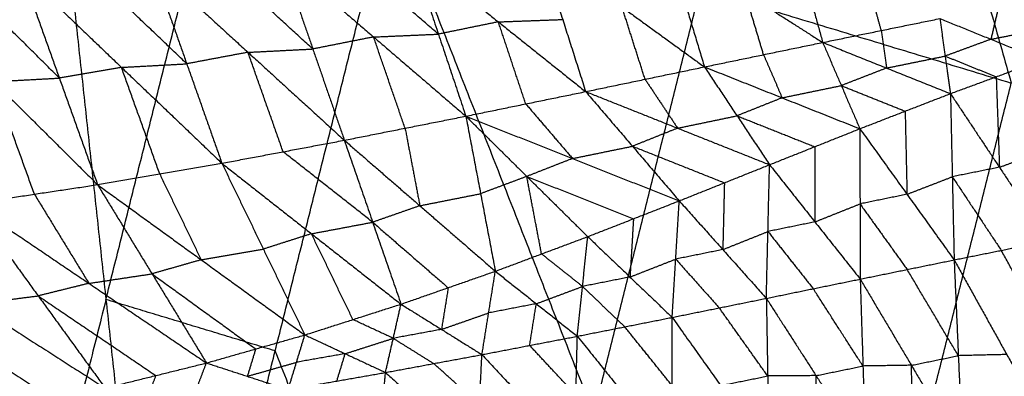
# Model space of a CAD drawing. Header units: millimetres. Extents: x -106 to 110, y -96 to 120.
# Tile 236 of 256: x -84.65 to -75.73, y 32.8 to 36.03. Entities that reach past the tile are written whole.
import ezdxf

# ---------------------------------------------------------------- set-up
doc = ezdxf.new("R2010")
doc.units = ezdxf.units.MM
doc.header["$MEASUREMENT"] = 0
doc.layers.add('Default', color=7, linetype='Continuous', true_color=0x000000)

msp = doc.modelspace()

# ---------------------------------------------------------------- linework, layer by layer
at = {"layer": 'Default'}
for points in [[(-78.4274, 45.1946, 6.9532), (-77.0467, 40.3274, 6.2709), (-75.6659, 35.4602, 5.5886)], [(-86.5138, 29.5259, 7.9444), (-85.44, 33.8126, 7.9444), (-84.3663, 38.0994, 7.9444)], [(-84.3663, 38.0994, 7.9444), (-83.8682, 33.5, 7.4488), (-83.3702, 28.9006, 6.9532)], [(-83.8682, 33.5, 7.4488), (-83.3504, 35.5671, 7.4488), (-82.8326, 37.6342, 7.4488)], [(-83.3702, 28.9006, 6.9532), (-82.3346, 33.0348, 6.9532), (-81.299, 37.169, 6.9532)], [(-81.299, 37.169, 6.9532), (-79.4479, 32.4606, 6.2709), (-77.5967, 27.7521, 5.5886)], [(-81.299, 37.169, 6.9532), (-78.4825, 36.3146, 6.2709), (-75.6659, 35.4602, 5.5886)], [(-77.6324, 36.7591, 1.8709), (-77.5031, 36.2935, 2.0556), (-77.3738, 35.8279, 2.2404)], [(-79.9384, 36.689, 2.0681), (-79.73, 36.0359, 2.2938), (-79.5216, 35.3828, 2.5194)], [(-79.9384, 36.689, 2.0681), (-79.1919, 36.1478, 2.2191), (-78.4455, 35.6067, 2.3701)], [(-78.7825, 36.726, 1.9562), (-78.614, 36.1663, 2.1632), (-78.4455, 35.6067, 2.3701)], [(-78.7825, 36.726, 1.9562), (-78.0782, 36.277, 2.0983), (-77.3738, 35.8279, 2.2404)], [(-82.2792, 36.5949, 2.386), (-81.9938, 35.7687, 2.6385), (-81.7084, 34.9425, 2.891)], [(-82.2792, 36.5949, 2.386), (-81.4433, 35.8777, 2.539), (-80.6074, 35.1605, 2.692)], [(-80.8558, 35.9033, 2.4514), (-81.2738, 36.2619, 2.3749), (-81.6917, 36.6205, 2.2984)], [(-81.1043, 36.6461, 2.2108), (-80.8558, 35.9033, 2.4514), (-80.6074, 35.1605, 2.692)], [(-81.1043, 36.6461, 2.2108), (-80.3129, 36.0144, 2.3651), (-79.5216, 35.3828, 2.5194)], [(-83.1361, 35.6346, 2.8534), (-83.5907, 36.0689, 2.7815), (-84.0453, 36.5031, 2.7096)], [(-83.4542, 36.5354, 2.5912), (-83.1361, 35.6346, 2.8534), (-82.818, 34.7339, 3.1157)], [(-83.4542, 36.5354, 2.5912), (-82.5813, 35.7389, 2.7411), (-81.7084, 34.9425, 2.891)], [(-81.9938, 35.7687, 2.6385), (-82.4303, 36.1669, 2.5635), (-82.8667, 36.5652, 2.4886)], [(-85.8238, 36.4054, 3.0978), (-84.8842, 35.4728, 3.2332), (-83.9445, 34.5402, 3.3687)], [(-84.2904, 35.5055, 3.0984), (-84.7602, 35.9718, 3.0306), (-85.23, 36.4381, 2.9629)], [(-84.6363, 36.4708, 2.828), (-84.2904, 35.5055, 3.0984), (-83.9445, 34.5402, 3.3687)], [(-84.6363, 36.4708, 2.828), (-83.7271, 35.6024, 2.9719), (-82.818, 34.7339, 3.1157)], [(-76.8431, 35.9361, 2.1832), (-76.9078, 36.1689, 2.0908), (-76.9724, 36.4017, 1.9984)], [(-79.4479, 32.4606, 6.2709), (-78.9652, 34.3876, 6.2709), (-78.4825, 36.3146, 6.2709)], [(-77.9097, 35.7173, 2.3053), (-77.9939, 35.9971, 2.2018), (-78.0782, 36.277, 2.0983)], [(-78.9835, 35.4947, 2.4448), (-79.0877, 35.8213, 2.332), (-79.1919, 36.1478, 2.2191)], [(-75.7811, 36.1484, 2.0733), (-75.8154, 36.0026, 2.1845), (-75.8497, 35.8569, 2.2957)], [(-77.3738, 35.8279, 2.2404), (-76.8431, 35.9361, 2.1832), (-76.3124, 36.0442, 2.126)], [(-76.3124, 36.0442, 2.126), (-76.2645, 35.7044, 2.3769), (-76.2165, 35.3646, 2.6279)], [(-76.3124, 36.0442, 2.126), (-75.8497, 35.8569, 2.2957), (-75.3871, 35.6695, 2.4655)], [(-80.3129, 36.0144, 2.3651), (-80.5844, 35.9589, 2.4083), (-80.8558, 35.9033, 2.4514)], [(-80.3129, 36.0144, 2.3651), (-80.0215, 36.0252, 2.3295), (-79.73, 36.0359, 2.2938)], [(-80.0645, 35.2717, 2.6057), (-80.1887, 35.643, 2.4854), (-80.3129, 36.0144, 2.3651)], [(-75.8497, 35.8569, 2.2957), (-75.5841, 35.9089, 2.2694), (-75.3185, 35.961, 2.2431)], [(-81.4433, 35.8777, 2.539), (-81.7186, 35.8232, 2.5887), (-81.9938, 35.7687, 2.6385)], [(-81.4433, 35.8777, 2.539), (-81.1496, 35.8905, 2.4952), (-80.8558, 35.9033, 2.4514)], [(-81.1579, 35.0515, 2.7915), (-81.3006, 35.4646, 2.6653), (-81.4433, 35.8777, 2.539)], [(-76.8431, 35.9361, 2.1832), (-76.8191, 35.7662, 2.3086), (-76.7952, 35.5963, 2.4341)], [(-78.4455, 35.6067, 2.3701), (-77.9097, 35.7173, 2.3053), (-77.3738, 35.8279, 2.2404)], [(-77.3738, 35.8279, 2.2404), (-77.2056, 35.4373, 2.5178), (-77.0373, 35.0466, 2.7951)], [(-77.3738, 35.8279, 2.2404), (-76.7952, 35.5963, 2.4341), (-76.2165, 35.3646, 2.6279)], [(-75.8497, 35.8569, 2.2957), (-76.0571, 35.7806, 2.3363), (-76.2645, 35.7044, 2.3769)], [(-82.5813, 35.7389, 2.7411), (-82.8587, 35.6868, 2.7973), (-83.1361, 35.6346, 2.8534)], [(-82.5813, 35.7389, 2.7411), (-82.2876, 35.7538, 2.6898), (-81.9938, 35.7687, 2.6385)], [(-82.2632, 34.8382, 3.0034), (-82.4223, 35.2886, 2.8722), (-82.5813, 35.7389, 2.7411)], [(-77.9097, 35.7173, 2.3053), (-77.8255, 35.522, 2.4439), (-77.7414, 35.3267, 2.5826)], [(-76.7952, 35.5963, 2.4341), (-76.5298, 35.6504, 2.4055), (-76.2645, 35.7044, 2.3769)], [(-76.2645, 35.7044, 2.3769), (-76.0331, 35.6108, 2.4618), (-75.8018, 35.5171, 2.5467)], [(-83.7271, 35.6024, 2.9719), (-84.0088, 35.554, 3.0351), (-84.2904, 35.5055, 3.0984)], [(-83.7271, 35.6024, 2.9719), (-83.4316, 35.6185, 2.9126), (-83.1361, 35.6346, 2.8534)], [(-83.3813, 34.6371, 3.2422), (-83.5542, 35.1197, 3.107), (-83.7271, 35.6024, 2.9719)], [(-79.5216, 35.3828, 2.5194), (-78.9835, 35.4947, 2.4448), (-78.4455, 35.6067, 2.3701)], [(-78.4455, 35.6067, 2.3701), (-78.1504, 35.1637, 2.6695), (-77.8553, 34.7207, 2.9689)], [(-78.4455, 35.6067, 2.3701), (-77.7414, 35.3267, 2.5826), (-77.0373, 35.0466, 2.7951)], [(-76.2165, 35.3646, 2.6279), (-75.8018, 35.5171, 2.5467), (-75.3871, 35.6695, 2.4655)], [(-76.7952, 35.5963, 2.4341), (-77.0004, 35.5168, 2.4759), (-77.2056, 35.4373, 2.5178)], [(-75.8018, 35.5171, 2.5467), (-75.7872, 35.1073, 2.156), (-75.7726, 34.6976, 1.7653)], [(-84.8842, 35.4728, 3.2332), (-84.5873, 35.4892, 3.1658), (-84.2904, 35.5055, 3.0984)], [(-84.5168, 34.4539, 3.5106), (-84.7005, 34.9634, 3.3719), (-84.8842, 35.4728, 3.2332)], [(-78.9835, 35.4947, 2.4448), (-78.836, 35.2732, 2.5945), (-78.6884, 35.0517, 2.7441)], [(-77.7414, 35.3267, 2.5826), (-77.4735, 35.382, 2.5502), (-77.2056, 35.4373, 2.5178)], [(-77.5967, 27.7521, 5.5886), (-76.6313, 31.6062, 5.5886), (-75.6659, 35.4602, 5.5886)], [(-77.2056, 35.4373, 2.5178), (-76.9162, 35.3215, 2.6146), (-76.6269, 35.2056, 2.7115)], [(-80.6074, 35.1605, 2.692), (-80.0645, 35.2717, 2.6057), (-79.5216, 35.3828, 2.5194)], [(-79.5216, 35.3828, 2.5194), (-79.0977, 34.8881, 2.8349), (-78.6738, 34.3934, 3.1503)], [(-79.5216, 35.3828, 2.5194), (-78.6884, 35.0517, 2.7441), (-77.8553, 34.7207, 2.9689)], [(-77.0373, 35.0466, 2.7951), (-76.6269, 35.2056, 2.7115), (-76.2165, 35.3646, 2.6279)], [(-76.2165, 35.3646, 2.6279), (-76.1997, 34.6118, 1.9061), (-76.183, 33.859, 1.1843)], [(-76.2165, 35.3646, 2.6279), (-75.7726, 34.6976, 1.7653), (-75.3286, 34.0306, 0.9027)], [(-80.0645, 35.2717, 2.6057), (-79.8526, 35.0243, 2.7634), (-79.6406, 34.777, 2.9211)], [(-77.7414, 35.3267, 2.5826), (-77.9459, 35.2452, 2.6261), (-78.1504, 35.1637, 2.6695)], [(-81.7084, 34.9425, 2.891), (-81.1579, 35.0515, 2.7915), (-80.6074, 35.1605, 2.692)], [(-80.6074, 35.1605, 2.692), (-80.4737, 34.4584, 3.1188), (-80.34, 33.7562, 3.5455)], [(-80.6074, 35.1605, 2.692), (-80.0551, 34.6148, 3.0172), (-79.5028, 34.0691, 3.3424)], [(-80.6074, 35.1605, 2.692), (-79.6406, 34.777, 2.9211), (-78.6738, 34.3934, 3.1503)], [(-78.6884, 35.0517, 2.7441), (-78.4194, 35.1077, 2.7068), (-78.1504, 35.1637, 2.6695)], [(-78.1504, 35.1637, 2.6695), (-77.7983, 35.0237, 2.7757), (-77.4463, 34.8836, 2.882)], [(-76.6269, 35.2056, 2.7115), (-76.6185, 34.8292, 2.3506), (-76.6101, 34.4528, 1.9897)], [(-81.1579, 35.0515, 2.7915), (-81.0911, 34.7005, 3.0049), (-81.0242, 34.3494, 3.2183)], [(-78.6884, 35.0517, 2.7441), (-78.8931, 34.9699, 2.7895), (-79.0977, 34.8881, 2.8349)], [(-77.8553, 34.7207, 2.9689), (-77.4463, 34.8836, 2.882), (-77.0373, 35.0466, 2.7951)], [(-77.0373, 35.0466, 2.7951), (-77.0358, 34.3658, 2.1371), (-77.0344, 33.6849, 1.479)], [(-77.0373, 35.0466, 2.7951), (-76.6101, 34.4528, 1.9897), (-76.183, 33.859, 1.1843)], [(-82.818, 34.7339, 3.1157), (-82.2632, 34.8382, 3.0034), (-81.7084, 34.9425, 2.891)], [(-81.7084, 34.9425, 2.891), (-81.4516, 34.2001, 3.3269), (-81.1949, 33.4577, 3.7628)], [(-81.7084, 34.9425, 2.891), (-81.0242, 34.3494, 3.2183), (-80.34, 33.7562, 3.5455)], [(-79.6406, 34.777, 2.9211), (-79.3692, 34.8325, 2.878), (-79.0977, 34.8881, 2.8349)], [(-79.0977, 34.8881, 2.8349), (-78.6811, 34.7226, 2.9472), (-78.2646, 34.557, 3.0596)], [(-77.4463, 34.8836, 2.882), (-77.4455, 34.5432, 2.553), (-77.4448, 34.2028, 2.2239)], [(-81.4516, 34.2001, 3.3269), (-81.8574, 34.5192, 3.1651), (-82.2632, 34.8382, 3.0034)], [(-75.7726, 34.6976, 1.7653), (-75.5652, 34.7738, 1.7247), (-75.3579, 34.85, 1.6841)], [(-83.9445, 34.5402, 3.3687), (-83.3813, 34.6371, 3.2422), (-82.818, 34.7339, 3.1157)], [(-82.818, 34.7339, 3.1157), (-82.442, 33.9567, 3.5553), (-82.0661, 33.1794, 3.9948)], [(-82.818, 34.7339, 3.1157), (-82.0064, 34.0958, 3.4392), (-81.1949, 33.4577, 3.7628)], [(-79.6406, 34.777, 2.9211), (-79.8479, 34.6959, 2.9692), (-80.0551, 34.6148, 3.0172)], [(-78.6738, 34.3934, 3.1503), (-78.2646, 34.557, 3.0596), (-77.8553, 34.7207, 2.9689)], [(-77.8846, 33.5107, 1.7844), (-77.8699, 34.1157, 2.3766), (-77.8553, 34.7207, 2.9689)], [(-77.8553, 34.7207, 2.9689), (-77.4448, 34.2028, 2.2239), (-77.0344, 33.6849, 1.479)], [(-83.3813, 34.6371, 3.2422), (-83.1933, 34.2485, 3.462), (-83.0053, 33.8598, 3.6818)], [(-75.7726, 34.6976, 1.7653), (-75.9861, 34.6547, 1.8357), (-76.1997, 34.6118, 1.9061)], [(-85.0891, 34.3676, 3.6525), (-84.5168, 34.4539, 3.5106), (-83.9445, 34.5402, 3.3687)], [(-83.9445, 34.5402, 3.3687), (-83.4508, 33.7328, 3.8061), (-82.9572, 32.9254, 4.2435)], [(-83.9445, 34.5402, 3.3687), (-83.0053, 33.8598, 3.6818), (-82.0661, 33.1794, 3.9948)], [(-80.0551, 34.6148, 3.0172), (-80.2644, 34.5366, 3.068), (-80.4737, 34.4584, 3.1188)], [(-79.9214, 33.9127, 3.444), (-79.9882, 34.2637, 3.2306), (-80.0551, 34.6148, 3.0172)], [(-80.0551, 34.6148, 3.0172), (-79.5717, 34.423, 3.1318), (-79.0883, 34.2313, 3.2463)], [(-78.2646, 34.557, 3.0596), (-78.2719, 34.2545, 2.7634), (-78.2792, 33.952, 2.4673)], [(-76.6101, 34.4528, 1.9897), (-76.4049, 34.5323, 1.9479), (-76.1997, 34.6118, 1.9061)], [(-76.1997, 34.6118, 1.9061), (-75.9778, 34.2783, 1.4748), (-75.7558, 33.9448, 1.0435)], [(-84.5168, 34.4539, 3.5106), (-84.27, 34.0502, 3.7293), (-84.0231, 33.6465, 3.948)], [(-81.0242, 34.3494, 3.2183), (-80.749, 34.4039, 3.1685), (-80.4737, 34.4584, 3.1188)], [(-76.6101, 34.4528, 1.9897), (-76.823, 34.4093, 2.0634), (-77.0358, 34.3658, 2.1371)], [(-85.0891, 34.3676, 3.6525), (-84.4823, 33.5329, 4.0823), (-83.8755, 32.6982, 4.5121)], [(-85.0891, 34.3676, 3.6525), (-84.0231, 33.6465, 3.948), (-82.9572, 32.9254, 4.2435)], [(-81.0242, 34.3494, 3.2183), (-81.2379, 34.2747, 3.2726), (-81.4516, 34.2001, 3.3269)], [(-79.5028, 34.0691, 3.3424), (-79.0883, 34.2313, 3.2463), (-78.6738, 34.3934, 3.1503)], [(-78.7376, 33.3382, 2.0996), (-78.7057, 33.8658, 2.6249), (-78.6738, 34.3934, 3.1503)], [(-78.6738, 34.3934, 3.1503), (-78.2792, 33.952, 2.4673), (-77.8846, 33.5107, 1.7844)], [(-77.4448, 34.2028, 2.2239), (-77.2403, 34.2843, 2.1805), (-77.0358, 34.3658, 2.1371)], [(-77.0358, 34.3658, 2.1371), (-76.8222, 34.0688, 1.7344), (-76.6087, 33.7719, 1.3316)], [(-86.2556, 34.2214, 3.9703), (-85.0655, 33.4598, 4.2412), (-83.8755, 32.6982, 4.5121)], [(-82.0064, 34.0958, 3.4392), (-81.729, 34.1479, 3.3831), (-81.4516, 34.2001, 3.3269)], [(-81.4516, 34.2001, 3.3269), (-81.1095, 33.9035, 3.4905), (-80.7674, 33.6069, 3.6541)], [(-79.0883, 34.2313, 3.2463), (-79.1043, 33.9675, 2.9837), (-79.1202, 33.7037, 2.721)], [(-77.4448, 34.2028, 2.2239), (-77.6574, 34.1592, 2.3003), (-77.8699, 34.1157, 2.3766)], [(-82.0064, 34.0958, 3.4392), (-82.2242, 34.0262, 3.4972), (-82.442, 33.9567, 3.5553)], [(-81.6305, 33.3185, 3.8788), (-81.8184, 33.7072, 3.659), (-82.0064, 34.0958, 3.4392)], [(-78.2792, 33.952, 2.4673), (-78.0746, 34.0338, 2.422), (-77.8699, 34.1157, 2.3766)], [(-77.8699, 34.1157, 2.3766), (-77.6647, 33.8567, 2.0041), (-77.4595, 33.5978, 1.6317)], [(-80.34, 33.7562, 3.5455), (-79.9214, 33.9127, 3.444), (-79.5028, 34.0691, 3.3424)], [(-79.5973, 33.1675, 2.4228), (-79.55, 33.6183, 2.8826), (-79.5028, 34.0691, 3.3424)], [(-79.5028, 34.0691, 3.3424), (-79.1202, 33.7037, 2.721), (-78.7376, 33.3382, 2.0996)], [(-76.183, 33.859, 1.1843), (-75.7558, 33.9448, 1.0435), (-75.3286, 34.0306, 0.9027)], [(-83.0053, 33.8598, 3.6818), (-82.7237, 33.9082, 3.6185), (-82.442, 33.9567, 3.5553)], [(-79.55, 33.6183, 2.8826), (-79.7357, 33.7655, 3.1633), (-79.9214, 33.9127, 3.444)], [(-78.2792, 33.952, 2.4673), (-78.4925, 33.9089, 2.5461), (-78.7057, 33.8658, 2.6249)], [(-75.2792, 33.0876, 0.4406), (-75.5175, 33.5162, 0.742), (-75.7558, 33.9448, 1.0435)], [(-83.0053, 33.8598, 3.6818), (-83.2281, 33.7963, 3.7439), (-83.4508, 33.7328, 3.8061)], [(-79.1202, 33.7037, 2.721), (-78.913, 33.7847, 2.6729), (-78.7057, 33.8658, 2.6249)], [(-78.7057, 33.8658, 2.6249), (-78.5084, 33.6451, 2.2834), (-78.3111, 33.4244, 1.942)], [(-77.0344, 33.6849, 1.479), (-76.6087, 33.7719, 1.3316), (-76.183, 33.859, 1.1843)], [(-76.183, 33.859, 1.1843), (-76.145, 32.9915, 0.7548), (-76.1071, 32.1241, 0.3254)], [(-76.183, 33.859, 1.1843), (-75.7064, 33.0018, 0.5813), (-75.2299, 32.1447, -0.0216)], [(-84.0231, 33.6465, 3.948), (-83.737, 33.6896, 3.877), (-83.4508, 33.7328, 3.8061)], [(-83.4508, 33.7328, 3.8061), (-82.9812, 33.3926, 3.9626), (-82.5116, 33.0524, 4.1191)], [(-81.1949, 33.4577, 3.7628), (-80.7674, 33.6069, 3.6541), (-80.34, 33.7562, 3.5455)], [(-80.4612, 33.0012, 2.7514), (-80.4006, 33.3787, 3.1485), (-80.34, 33.7562, 3.5455)], [(-80.34, 33.7562, 3.5455), (-79.9686, 33.4619, 2.9842), (-79.5973, 33.1675, 2.4228)], [(-76.145, 32.9915, 0.7548), (-76.3769, 33.3817, 1.0432), (-76.6087, 33.7719, 1.3316)], [(-84.0231, 33.6465, 3.948), (-84.2527, 33.5897, 4.0152), (-84.4823, 33.5329, 4.0823)], [(-79.1202, 33.7037, 2.721), (-79.3351, 33.661, 2.8018), (-79.55, 33.6183, 2.8826)], [(-77.8846, 33.5107, 1.7844), (-77.4595, 33.5978, 1.6317), (-77.0344, 33.6849, 1.479)], [(-77.0344, 33.6849, 1.479), (-77.0092, 32.8979, 1.0852), (-76.9841, 32.111, 0.6914)], [(-77.0344, 33.6849, 1.479), (-76.5707, 32.9045, 0.9022), (-76.1071, 32.1241, 0.3254)], [(-80.7674, 33.6069, 3.6541), (-80.7977, 33.4182, 3.4556), (-80.828, 33.2294, 3.2571)], [(-79.9686, 33.4619, 2.9842), (-79.7593, 33.5401, 2.9334), (-79.55, 33.6183, 2.8826)], [(-79.55, 33.6183, 2.8826), (-79.3587, 33.4356, 2.5719), (-79.1674, 33.2529, 2.2612)], [(-77.0092, 32.8979, 1.0852), (-77.2344, 33.2478, 1.3584), (-77.4595, 33.5978, 1.6317)], [(-85.0655, 33.4598, 4.2412), (-84.7739, 33.4963, 4.1618), (-84.4823, 33.5329, 4.0823)], [(-83.8682, 33.5, 7.4488), (-84.4051, 31.3566, 7.4488), (-84.942, 29.2132, 7.4488)], [(-84.4823, 33.5329, 4.0823), (-83.9493, 33.1723, 4.23), (-83.4163, 32.8118, 4.3778)], [(-82.3346, 33.0348, 6.9532), (-83.1014, 33.2674, 7.201), (-83.8682, 33.5, 7.4488)], [(-82.0661, 33.1794, 3.9948), (-81.6305, 33.3185, 3.8788), (-81.1949, 33.4577, 3.7628)], [(-81.3352, 32.8393, 3.0856), (-81.265, 33.1485, 3.4242), (-81.1949, 33.4577, 3.7628)], [(-81.1949, 33.4577, 3.7628), (-80.828, 33.2294, 3.2571), (-80.4612, 33.0012, 2.7514)], [(-79.9686, 33.4619, 2.9842), (-80.1846, 33.4203, 3.0663), (-80.4006, 33.3787, 3.1485)], [(-80.0292, 33.0843, 2.5871), (-79.9989, 33.2731, 2.7856), (-79.9686, 33.4619, 2.9842)], [(-78.7376, 33.3382, 2.0996), (-78.3111, 33.4244, 1.942), (-77.8846, 33.5107, 1.7844)], [(-77.8846, 33.5107, 1.7844), (-77.8722, 32.8075, 1.4277), (-77.8598, 32.1043, 1.0709)], [(-77.8846, 33.5107, 1.7844), (-77.4343, 32.8108, 1.2379), (-76.9841, 32.111, 0.6914)], [(-80.828, 33.2294, 3.2571), (-80.6143, 33.3041, 3.2028), (-80.4006, 33.3787, 3.1485)], [(-77.8722, 32.8075, 1.4277), (-78.0917, 33.116, 1.6848), (-78.3111, 33.4244, 1.942)], [(-85.5364, 33.3622, 4.3856), (-84.9414, 32.9814, 4.5211), (-84.3463, 32.6006, 4.6565)], [(-81.265, 33.1485, 3.4242), (-81.4478, 33.2335, 3.6515), (-81.6305, 33.3185, 3.8788)], [(-79.5973, 33.1675, 2.4228), (-79.1674, 33.2529, 2.2612), (-78.7376, 33.3382, 2.0996)], [(-78.7393, 32.1019, 1.4624), (-78.7385, 32.7201, 1.781), (-78.7376, 33.3382, 2.0996)], [(-78.7376, 33.3382, 2.0996), (-78.2987, 32.7213, 1.5853), (-77.8598, 32.1043, 1.0709)], [(-80.828, 33.2294, 3.2571), (-81.0465, 33.1889, 3.3406), (-81.265, 33.1485, 3.4242)], [(-78.7385, 32.7201, 1.781), (-78.953, 32.9865, 2.0211), (-79.1674, 33.2529, 2.2612)], [(-82.9572, 32.9254, 4.2435), (-82.5116, 33.0524, 4.1191), (-82.0661, 33.1794, 3.9948)], [(-82.2173, 32.6842, 3.4252), (-82.1417, 32.9318, 3.71), (-82.0661, 33.1794, 3.9948)], [(-82.0661, 33.1794, 3.9948), (-81.7007, 33.0094, 3.5402), (-81.3352, 32.8393, 3.0856)], [(-81.7007, 33.0094, 3.5402), (-81.4828, 33.0789, 3.4822), (-81.265, 33.1485, 3.4242)], [(-81.265, 33.1485, 3.4242), (-81.0816, 33.0344, 3.1714), (-80.8982, 32.9202, 2.9185)], [(-80.4612, 33.0012, 2.7514), (-80.0292, 33.0843, 2.5871), (-79.5973, 33.1675, 2.4228)], [(-79.6227, 32.0997, 1.8612), (-79.61, 32.6336, 2.142), (-79.5973, 33.1675, 2.4228)], [(-79.5973, 33.1675, 2.4228), (-79.1683, 32.6347, 1.9426), (-78.7393, 32.1019, 1.4624)], [(-82.5116, 33.0524, 4.1191), (-82.5494, 32.9286, 3.9767), (-82.5872, 32.8048, 3.8343)], [(-80.4834, 28.3264, 6.2709), (-81.409, 30.6806, 6.612), (-82.3346, 33.0348, 6.9532)], [(-81.7007, 33.0094, 3.5402), (-81.9212, 32.9706, 3.6251), (-82.1417, 32.9318, 3.71)], [(-81.7763, 32.7617, 3.2554), (-81.7385, 32.8855, 3.3978), (-81.7007, 33.0094, 3.5402)], [(-79.61, 32.6336, 2.142), (-79.8196, 32.859, 2.3646), (-80.0292, 33.0843, 2.5871)], [(-83.8755, 32.6982, 4.5121), (-83.4163, 32.8118, 4.3778), (-82.9572, 32.9254, 4.2435)], [(-83.1084, 32.5379, 3.7709), (-83.0328, 32.7317, 4.0072), (-82.9572, 32.9254, 4.2435)], [(-82.9572, 32.9254, 4.2435), (-82.5872, 32.8048, 3.8343), (-82.2173, 32.6842, 3.4252)], [(-82.5872, 32.8048, 3.8343), (-82.3644, 32.8683, 3.7722), (-82.1417, 32.9318, 3.71)], [(-81.3352, 32.8393, 3.0856), (-80.8982, 32.9202, 2.9185), (-80.4612, 33.0012, 2.7514)], [(-80.4845, 32.5482, 2.507), (-80.6914, 32.7342, 2.7128), (-80.8982, 32.9202, 2.9185)], [(-80.5078, 32.0953, 2.2626), (-80.4845, 32.5482, 2.507), (-80.4612, 33.0012, 2.7514)], [(-80.4612, 33.0012, 2.7514), (-80.0419, 32.5505, 2.3063), (-79.6227, 32.0997, 1.8612)], [(-76.5707, 32.9045, 0.9022), (-76.3579, 32.948, 0.8285), (-76.145, 32.9915, 0.7548)], [(-75.7064, 33.0018, 0.5813), (-75.9257, 32.9967, 0.6681), (-76.145, 32.9915, 0.7548)], [(-82.2173, 32.6842, 3.4252), (-81.7763, 32.7617, 3.2554), (-81.3352, 32.8393, 3.0856)], [(-81.3985, 32.0857, 2.6653), (-81.3669, 32.4625, 2.8755), (-81.3352, 32.8393, 3.0856)], [(-81.3352, 32.8393, 3.0856), (-80.9215, 32.4673, 2.6741), (-80.5078, 32.0953, 2.2626)], [(-77.4343, 32.8108, 1.2379), (-77.2218, 32.8544, 1.1615), (-77.0092, 32.8979, 1.0852)], [(-76.5707, 32.9045, 0.9022), (-76.79, 32.9012, 0.9937), (-77.0092, 32.8979, 1.0852)], [(-76.5456, 32.1175, 0.5084), (-76.5582, 32.511, 0.7053), (-76.5707, 32.9045, 0.9022)], [(-83.4163, 32.8118, 4.3778), (-83.4541, 32.7149, 4.2596), (-83.4919, 32.618, 4.1415)], [(-78.2987, 32.7213, 1.5853), (-78.0855, 32.7644, 1.5065), (-77.8722, 32.8075, 1.4277)], [(-77.4343, 32.8108, 1.2379), (-77.6533, 32.8092, 1.3328), (-77.8722, 32.8075, 1.4277)], [(-77.422, 32.1076, 0.8812), (-77.4282, 32.4592, 1.0595), (-77.4343, 32.8108, 1.2379)]]:
    msp.add_open_spline(points, degree=2, dxfattribs=at)

doc.saveas('drawing.dxf')
